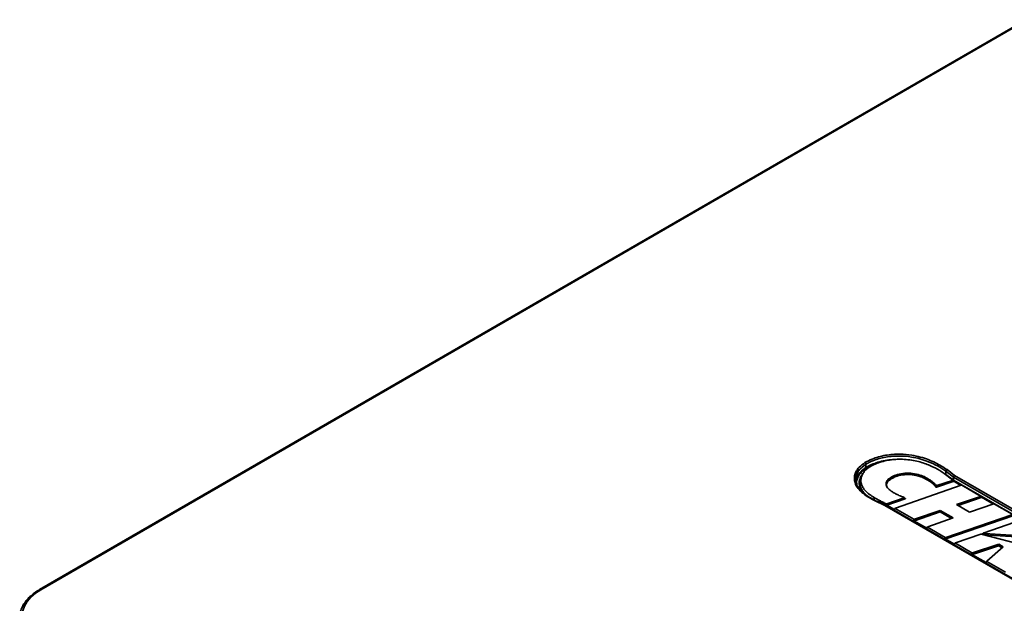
# Model space of a CAD drawing. Header units: millimetres. Extents: x 0 to 1118, y 0 to 864.
# Tile 15 of 250: x 103 to 194, y 234 to 288. Entities that reach past the tile are written whole.
import ezdxf

# ---------------------------------------------------------------- set-up
doc = ezdxf.new("R2010")
doc.units = ezdxf.units.MM

msp = doc.modelspace()

# ---------------------------------------------------------------- linework, layer by layer
at = {"color": 7, "linetype": 'Continuous', "lineweight": 35}
for p, q in [((196.066, 288.194), (104.411, 235.283)), ((196.188, 288.18), (104.536, 235.27)), ((181.195, 246.927), (180.831, 246.629)), ((181.199, 246.626), (181.195, 246.927)), ((181.558, 246.708), (181.243, 246.55)), ((188.635, 245.973), (188.64, 246.274)), ((189.346, 245.73), (188.64, 246.274)), ((188.737, 246.419), (189.44, 245.877)), ((180.337, 245.352), (180.359, 245.033)), ((180.882, 245.982), (180.785, 245.795)), ((189.308, 245.313), (187.76, 244.788)), ((187.786, 244.933), (189.234, 245.423)), ((189.248, 245.462), (188.482, 246.052)), ((188.635, 245.973), (189.341, 245.429)), ((189.308, 245.313), (189.234, 245.423)), ((189.329, 245.345), (189.254, 245.455)), ((189.307, 245.377), (190.029, 244.96)), ((189.341, 245.429), (189.346, 245.73)), ((189.341, 245.429), (205.022, 236.376)), ((220.168, 227.936), (189.346, 245.73)), ((189.44, 245.877), (220.256, 228.088)), ((180.58, 245.22), (180.58, 245.118)), ((190.064, 244.972), (183.932, 242.851)), ((191.848, 243.971), (190.121, 244.968)), ((181.947, 243.624), (182.002, 243.811)), ((182.599, 243.343), (182.335, 243.482)), ((184.838, 243.698), (183.139, 243.108)), ((183.142, 243.246), (184.739, 243.8)), ((184.857, 243.733), (184.758, 243.835)), ((189.611, 243.169), (191.839, 243.929)), ((189.759, 243.084), (191.921, 243.821)), ((191.921, 243.821), (191.839, 243.929)), ((191.941, 243.854), (191.859, 243.962)), ((191.937, 243.859), (193.042, 243.221)), ((182.95, 243.099), (182.703, 243.207)), ((183.004, 243.11), (182.752, 243.219)), ((213.279, 225.59), (182.95, 243.099)), ((213.342, 225.597), (183.008, 243.108)), ((183.356, 242.993), (183.336, 242.919)), ((183.841, 242.713), (183.356, 242.993)), ((183.912, 242.839), (183.831, 242.743)), ((183.923, 242.809), (183.841, 242.713)), ((183.923, 242.809), (185.652, 241.811)), ((185.7, 241.668), (188.095, 242.493)), ((185.708, 241.807), (188.103, 242.632)), ((188.095, 242.493), (188.103, 242.632)), ((188.095, 242.493), (189.151, 241.884)), ((188.103, 242.632), (189.305, 241.938)), ((190.829, 242.466), (189.611, 243.169)), ((193.077, 243.233), (190.829, 242.466)), ((194.778, 242.279), (193.133, 243.229)), ((185.644, 241.672), (185.652, 241.811)), ((186.854, 240.973), (185.644, 241.672)), ((185.708, 241.807), (185.7, 241.668)), ((189.305, 241.938), (186.944, 241.112)), ((188.62, 239.983), (194.851, 242.13)), ((188.628, 240.121), (194.769, 242.238)), ((195.648, 241.749), (192.186, 240.552)), ((186.925, 241.1), (186.844, 241.003)), ((186.935, 241.07), (186.854, 240.973)), ((186.935, 241.07), (188.571, 240.126)), ((188.563, 239.987), (188.571, 240.126)), ((189.432, 239.485), (188.563, 239.987)), ((188.628, 240.121), (188.62, 239.983)), ((191.864, 240.434), (189.523, 239.623)), ((199.121, 238.564), (191.907, 240.436)), ((192.162, 240.54), (192.007, 240.419)), ((192.205, 240.503), (192.067, 240.394)), ((192.14, 240.375), (198.552, 239.973)), ((192.205, 240.503), (198.415, 240.113)), ((189.503, 239.611), (189.422, 239.515)), ((189.514, 239.581), (189.432, 239.485)), ((189.514, 239.581), (191.053, 238.693)), ((191.1, 238.55), (193.532, 239.355)), ((191.109, 238.689), (193.54, 239.493)), ((193.956, 239.253), (192.427, 237.93)), ((193.532, 239.355), (193.54, 239.493)), ((193.532, 239.355), (193.856, 239.167)), ((193.54, 239.493), (193.956, 239.253)), ((191.044, 238.554), (191.053, 238.693)), ((192.367, 237.791), (191.044, 238.554)), ((191.109, 238.689), (191.1, 238.55)), ((192.421, 237.924), (192.356, 237.818)), ((192.432, 237.896), (192.367, 237.791)), ((192.432, 237.896), (194.162, 236.898))]:
    msp.add_line(p, q, dxfattribs=at)
at = {"color": 7, "linetype": 'Continuous', "lineweight": 35, "flags": 128}
for points in [[(183.32, 245.403), (183.312, 245.427), (183.278, 245.521)], [(187.167, 245.306), (187.174, 245.33), (187.205, 245.427)], [(104.536, 235.27), (104.026, 234.935), (103.597, 234.564), (103.255, 234.164), (103.007, 233.742), (102.856, 233.304), (102.806, 232.859), (102.856, 232.414), (103.007, 231.977), (103.255, 231.555), (103.597, 231.155), (104.026, 230.784), (104.536, 230.449)]]:
    msp.add_lwpolyline(points, dxfattribs=at)
at = {"color": 7, "linetype": 'Continuous', "lineweight": 35}
for centre, radius, start, end in [((182.738, 243.171), 0.0504, 73.45621, 134.79848), ((104.463, 235.174), 0.12, 52.88668, 115.81742)]:
    msp.add_arc(centre, radius, start, end, dxfattribs=at)
for centre, major_axis, ratio, start_param, end_param in [((189.199, 245.448), (0.0582, -0.0024), 0.49822, 5.369104, 6.896268), ((189.274, 245.337), (0.0582, -0.0024), 0.49822, 5.369104, 6.632703), ((189.293, 245.406), (0.0348, 0.052), 0.616897, 4.460318, 5.521332), ((189.44, 245.775), (0.07, 0.104), 0.616897, 0.826396, 2.379739), ((190.087, 244.944), (0.0501, 0.0016), 0.645763, 0.805701, 2.019678), ((191.803, 243.953), (0.0597, -0.0017), 0.483974, 5.369587, 7.014089), ((191.885, 243.845), (0.0597, -0.0017), 0.483974, 5.369587, 6.65373), ((182.95, 242.997), (0.056, 0.112), 0.535813, 6.252849, 7.038166), ((183.886, 242.731), (0.0597, -0.0017), 0.484435, 2.771938, 3.872009), ((183.968, 242.827), (0.0597, -0.0017), 0.484435, 2.232523, 3.872009), ((193.099, 243.205), (0.0501, 0.0016), 0.645315, 0.804712, 2.013247), ((185.678, 241.697), (0.0501, 0.0016), 0.645635, 3.947012, 5.159443), ((185.686, 241.835), (0.0501, 0.0016), 0.645635, 3.947012, 5.159443), ((186.899, 240.991), (0.0596, -0.0016), 0.484844, 2.772728, 3.87158), ((186.98, 241.088), (0.0596, -0.0016), 0.484844, 2.236574, 3.87158), ((188.597, 240.011), (0.0501, 0.0016), 0.645632, 3.947005, 5.159397), ((188.605, 240.15), (0.0501, 0.0016), 0.645632, 3.947005, 5.159397), ((191.888, 240.407), (0.05, -0.0006), 0.633928, 1.199324, 2.086933), ((192.233, 240.532), (0.0796, 0.007), 0.365166, 2.170324, 4.317665), ((189.477, 239.503), (0.0597, -0.0017), 0.484485, 2.772035, 3.871957), ((189.559, 239.599), (0.0597, -0.0017), 0.484485, 2.233015, 3.871957), ((191.078, 238.579), (0.0501, 0.0017), 0.644351, 3.944192, 5.140916), ((191.087, 238.717), (0.0501, 0.0017), 0.644351, 3.944192, 5.140916), ((192.475, 237.916), (0.0564, 0.0009), 0.512612, 2.591998, 3.849052), ((192.41, 237.81), (0.0564, 0.0009), 0.512612, 2.825782, 3.849052)]:
    msp.add_ellipse(centre, major_axis=major_axis, ratio=ratio, start_param=start_param, end_param=end_param, dxfattribs=at)
for points, knots in [([(181.537, 243.808), (181.466, 243.85), (181.219, 243.997), (180.841, 244.272), (180.424, 244.696), (180.178, 245.14), (180.109, 245.578), (180.155, 245.945), (180.307, 246.3), (180.581, 246.698), (180.91, 246.936), (181.106, 247.078)], [0, 0, 0, 0, 0.048639, 0.168816, 0.288857, 0.448777, 0.549361, 0.649964, 0.750392, 0.850798, 1, 1, 1, 1]), ([(181.106, 247.078), (181.323, 247.192), (181.711, 247.395), (182.367, 247.613), (183.01, 247.762), (183.689, 247.846), (184.515, 247.871), (185.391, 247.791), (186.264, 247.6), (187, 247.358), (187.862, 246.983), (188.393, 246.641), (188.737, 246.419)], [0, 0, 0, 0, 0.099481, 0.177922, 0.256334, 0.334843, 0.41335, 0.537018, 0.63343, 0.729949, 0.82467, 1, 1, 1, 1]), ([(181.195, 246.927), (181.193, 246.939), (181.191, 246.964), (181.175, 247.003), (181.153, 247.039), (181.129, 247.062), (181.114, 247.074), (181.107, 247.078), (181.106, 247.078)], [0, 0, 0, 0, 0.217043, 0.434085, 0.651139, 0.868219, 0.967307, 1, 1, 1, 1]), ([(188.64, 246.274), (188.384, 246.441), (187.868, 246.78), (187.039, 247.161), (186.215, 247.433), (185.364, 247.62), (184.511, 247.698), (183.709, 247.675), (183.052, 247.593), (182.422, 247.45), (181.895, 247.27), (181.488, 247.09), (181.282, 246.976), (181.195, 246.927)], [0, 0, 0, 0, 0.13479, 0.272092, 0.367513, 0.465187, 0.588358, 0.665382, 0.744481, 0.821594, 0.900636, 0.95759, 1, 1, 1, 1]), ([(181.199, 246.626), (181.369, 246.716), (181.711, 246.899), (182.315, 247.117), (182.969, 247.274), (183.533, 247.359), (183.869, 247.366), (183.973, 247.368)], [0, 0, 0, 0, 0.2211214, 0.4464868, 0.6779244, 0.9004335, 1, 1, 1, 1]), ([(188.482, 246.052), (188.341, 246.147), (187.938, 246.418), (187.165, 246.821), (186.265, 247.139), (185.442, 247.311), (184.77, 247.385), (184.078, 247.391), (183.414, 247.326), (182.793, 247.195), (182.162, 246.996), (181.786, 246.801), (181.57, 246.689)], [0, 0, 0, 0, 0.081025, 0.232296, 0.38888, 0.473337, 0.559892, 0.64445, 0.731847, 0.810742, 0.891795, 1, 1, 1, 1]), ([(180.831, 246.629), (180.777, 246.587), (180.601, 246.453), (180.431, 246.177), (180.279, 245.837), (180.234, 245.48), (180.301, 245.056), (180.54, 244.626), (180.941, 244.212), (181.257, 243.994), (181.418, 243.884)], [0, 0, 0, 0, 0.0522408, 0.1691599, 0.2891386, 0.4060038, 0.5261699, 0.7149795, 0.8556671, 1, 1, 1, 1]), ([(180.29, 245.183), (180.28, 245.257), (180.254, 245.444), (180.368, 245.743), (180.514, 245.998), (180.759, 246.306), (181.001, 246.482), (181.199, 246.626)], [0, 0, 0, 0, 0.141063, 0.355436, 0.574984, 0.653141, 1, 1, 1, 1]), ([(181.243, 246.55), (181.12, 246.467), (180.874, 246.299), (180.614, 246.001), (180.42, 245.685), (180.364, 245.463), (180.337, 245.352)], [0, 0, 0, 0, 0.246872, 0.494276, 0.747146, 1, 1, 1, 1]), ([(181.57, 246.689), (181.432, 246.591), (181.172, 246.407), (180.927, 246.085), (180.771, 245.762), (180.715, 245.426), (180.758, 245.092), (180.901, 244.771), (181.146, 244.443), (181.512, 244.117), (181.839, 243.913), (182.002, 243.811)], [0, 0, 0, 0, 0.117693, 0.221884, 0.326097, 0.431304, 0.53649, 0.638179, 0.739935, 0.869805, 1, 1, 1, 1]), ([(181.199, 246.626), (181.2, 246.62), (181.201, 246.608), (181.209, 246.588), (181.22, 246.57), (181.231, 246.559), (181.239, 246.553), (181.242, 246.551), (181.243, 246.55)], [0, 0, 0, 0, 0.217036, 0.434072, 0.651121, 0.868195, 0.953685, 1, 1, 1, 1]), ([(188.64, 246.274), (188.641, 246.286), (188.643, 246.31), (188.661, 246.348), (188.686, 246.382), (188.712, 246.405), (188.73, 246.415), (188.736, 246.418), (188.737, 246.419)], [0, 0, 0, 0, 0.216971, 0.43394, 0.650951, 0.868048, 0.975872, 1, 1, 1, 1]), ([(181.169, 244.067), (181.121, 244.112), (180.945, 244.277), (180.722, 244.585), (180.572, 244.996), (180.577, 245.415), (180.698, 245.784), (180.87, 245.994), (180.938, 246.078)], [0, 0, 0, 0, 0.075221, 0.276357, 0.471612, 0.669104, 0.868775, 1, 1, 1, 1]), ([(180.796, 245.793), (180.759, 245.724), (180.662, 245.545), (180.616, 245.241), (180.652, 244.898), (180.793, 244.567), (181.044, 244.227), (181.304, 243.978), (181.506, 243.847), (181.541, 243.824)], [0, 0, 0, 0, 0.102122, 0.266531, 0.430907, 0.590379, 0.749953, 0.956019, 1, 1, 1, 1]), ([(183.655, 244.353), (183.511, 244.449), (183.224, 244.643), (183.054, 244.986), (183.076, 245.294), (183.214, 245.45), (183.278, 245.521)], [0, 0, 0, 0, 0.295374, 0.593099, 0.812622, 1, 1, 1, 1]), ([(183.32, 245.403), (183.268, 245.347), (183.152, 245.225), (183.112, 244.998), (183.124, 244.825), (183.19, 244.742), (183.193, 244.74)], [0, 0, 0, 0, 0.274162, 0.602731, 0.98712, 1, 1, 1, 1]), ([(183.278, 245.521), (183.415, 245.62), (183.69, 245.818), (184.29, 246.025), (184.989, 246.119), (185.724, 246.062), (186.333, 245.894), (186.824, 245.672), (187.078, 245.508), (187.205, 245.427)], [0, 0, 0, 0, 0.141056, 0.282516, 0.444647, 0.597348, 0.753717, 0.876688, 1, 1, 1, 1]), ([(187.167, 245.306), (187.022, 245.399), (186.764, 245.565), (186.312, 245.759), (185.789, 245.912), (185.136, 245.988), (184.427, 245.922), (183.78, 245.726), (183.477, 245.513), (183.32, 245.403)], [0, 0, 0, 0, 0.143026, 0.255164, 0.37085, 0.528569, 0.686679, 0.837827, 1, 1, 1, 1]), ([(187.692, 244.804), (187.666, 244.839), (187.6, 244.932), (187.43, 245.103), (187.266, 245.229), (187.167, 245.306)], [0, 0, 0, 0, 0.19524, 0.512908, 1, 1, 1, 1]), ([(187.205, 245.427), (187.272, 245.377), (187.41, 245.274), (187.582, 245.113), (187.677, 244.999), (187.72, 244.946)], [0, 0, 0, 0, 0.330271, 0.6905, 1, 1, 1, 1]), ([(188.635, 245.973), (188.634, 245.967), (188.633, 245.956), (188.628, 245.946), (188.626, 245.942)], [0, 0, 0, 0, 0.589653, 1, 1, 1, 1]), ([(180.984, 244.202), (180.898, 244.311), (180.712, 244.543), (180.594, 244.818), (180.597, 244.976), (180.598, 244.996)], [0, 0, 0, 0, 0.431108, 0.926643, 1, 1, 1, 1]), ([(184.738, 243.846), (184.578, 243.905), (184.302, 244.008), (183.95, 244.186), (183.753, 244.297), (183.655, 244.353)], [0, 0, 0, 0, 0.408235, 0.70351, 1, 1, 1, 1]), ([(187.692, 244.804), (187.695, 244.82), (187.699, 244.836), (187.702, 244.853), (187.702, 244.853)], [0, 0, 0, 0, 0.999703, 1, 1, 1, 1]), ([(187.76, 244.788), (187.754, 244.787), (187.744, 244.784), (187.727, 244.784), (187.713, 244.787), (187.701, 244.793), (187.695, 244.799), (187.693, 244.802), (187.692, 244.804)], [0, 0, 0, 0, 0.199634, 0.40022, 0.580522, 0.748905, 0.924542, 1, 1, 1, 1]), ([(187.702, 244.853), (187.702, 244.853), (187.709, 244.884), (187.714, 244.915), (187.72, 244.946), (187.72, 244.946)], [0, 0, 0, 0, 0.0001566, 0.9998433, 1, 1, 1, 1]), ([(187.72, 244.946), (187.723, 244.944), (187.728, 244.938), (187.741, 244.932), (187.755, 244.929), (187.771, 244.929), (187.781, 244.932), (187.786, 244.933), (187.786, 244.933)], [0, 0, 0, 0, 0.20632, 0.413507, 0.602562, 0.782034, 0.970339, 1, 1, 1, 1]), ([(187.786, 244.933), (187.781, 244.901), (187.772, 244.853), (187.763, 244.805), (187.76, 244.788)], [0, 0, 0, 0, 0.663594, 1, 1, 1, 1]), ([(181.599, 243.812), (181.567, 243.831), (181.516, 243.861), (181.469, 243.892), (181.452, 243.904)], [0, 0, 0, 0, 0.630569, 1, 1, 1, 1]), ([(181.599, 243.812), (181.594, 243.815), (181.581, 243.822), (181.561, 243.818), (181.545, 243.812), (181.539, 243.809), (181.537, 243.808)], [0, 0, 0, 0, 0.307504, 0.738451, 0.906296, 1, 1, 1, 1]), ([(182.703, 243.207), (182.527, 243.288), (182.177, 243.451), (181.799, 243.658), (181.588, 243.779), (181.537, 243.808)], [0, 0, 0, 0, 0.431462, 0.862601, 1, 1, 1, 1]), ([(182.757, 243.222), (182.589, 243.298), (182.193, 243.477), (181.824, 243.685), (181.608, 243.809), (181.599, 243.814)], [0, 0, 0, 0, 0.4128719, 0.9753879, 1, 1, 1, 1]), ([(182.002, 243.811), (182.156, 243.724), (182.412, 243.58), (182.775, 243.392), (182.988, 243.294), (183.09, 243.247)], [0, 0, 0, 0, 0.442603, 0.731809, 1, 1, 1, 1]), ([(182.335, 243.482), (182.326, 243.466), (182.315, 243.45), (182.305, 243.434), (182.304, 243.434)], [0, 0, 0, 0, 0.951282, 1, 1, 1, 1]), ([(184.739, 243.8), (184.744, 243.802), (184.753, 243.806), (184.762, 243.814), (184.764, 243.822), (184.762, 243.831), (184.755, 243.838), (184.746, 243.843), (184.74, 243.845), (184.738, 243.846)], [0, 0, 0, 0, 0.187991, 0.344227, 0.501264, 0.639613, 0.776775, 0.93059, 1, 1, 1, 1]), ([(184.838, 243.698), (184.83, 243.706), (184.797, 243.74), (184.764, 243.774), (184.739, 243.8)], [0, 0, 0, 0, 0.236645, 1, 1, 1, 1]), ([(184.857, 243.732), (184.858, 243.732), (184.862, 243.728), (184.863, 243.721), (184.861, 243.713), (184.854, 243.706), (184.846, 243.701), (184.84, 243.699), (184.838, 243.698)], [0, 0, 0, 0, 0.075756, 0.295382, 0.488393, 0.67937, 0.893484, 1, 1, 1, 1]), ([(183.356, 242.993), (183.269, 243.03), (183.01, 243.141), (182.763, 243.262), (182.599, 243.343)], [0, 0, 0, 0, 0.333483, 1, 1, 1, 1]), ([(183.087, 243.11), (182.937, 243.179), (182.772, 243.255), (182.614, 243.335), (182.599, 243.343)], [0, 0, 0, 0, 0.905059, 1, 1, 1, 1]), ([(183.087, 243.11), (183.088, 243.13), (183.089, 243.176), (183.09, 243.222), (183.09, 243.247)], [0, 0, 0, 0, 0.444735, 1, 1, 1, 1]), ([(183.139, 243.108), (183.134, 243.107), (183.125, 243.104), (183.109, 243.104), (183.096, 243.106), (183.089, 243.109), (183.087, 243.11)], [0, 0, 0, 0, 0.2845528, 0.5695887, 0.8458918, 1, 1, 1, 1]), ([(183.09, 243.247), (183.095, 243.246), (183.104, 243.242), (183.119, 243.241), (183.133, 243.243), (183.14, 243.245), (183.142, 243.246)], [0, 0, 0, 0, 0.283163, 0.566812, 0.841646, 1, 1, 1, 1]), ([(183.142, 243.246), (183.142, 243.22), (183.14, 243.174), (183.139, 243.129), (183.139, 243.108)], [0, 0, 0, 0, 0.555242, 1, 1, 1, 1]), ([(104.411, 235.283), (104.324, 235.231), (104.072, 235.08), (103.7, 234.805), (103.32, 234.449), (103.011, 234.068), (102.776, 233.666), (102.625, 233.251), (102.551, 232.877), (102.563, 232.645), (102.567, 232.555)], [0, 0, 0, 0, 0.07434, 0.215372, 0.356484, 0.497225, 0.637084, 0.775518, 0.91228, 1, 1, 1, 1])]:
    msp.add_open_spline(points, degree=3, knots=knots, dxfattribs=at)

doc.saveas('drawing.dxf')
